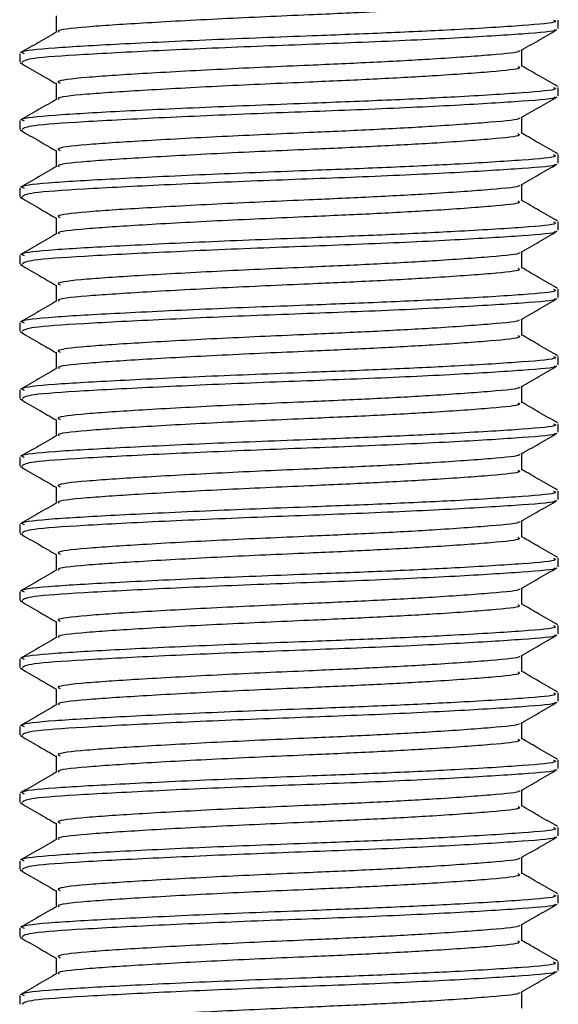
# Model space of a CAD drawing. Header units: millimetres. Extents: x 0 to 420, y 0 to 297.
# Tile 28 of 62: x 159.65 to 161.92, y 187.2 to 191.37. Entities that reach past the tile are written whole.
import ezdxf

# ---------------------------------------------------------------- set-up
doc = ezdxf.new("R2010")
doc.units = ezdxf.units.MM

msp = doc.modelspace()

# ---------------------------------------------------------------- linework, layer by layer
at = {"color": 7, "linetype": 'Continuous', "lineweight": 25}
for p, q in [((159.801, 191.3813), (159.801, 191.3123)), ((161.9218, 191.3281), (161.9218, 191.3637)), ((159.6471, 191.2216), (159.6471, 191.1859)), ((161.7679, 191.1681), (161.7679, 191.2374)), ((159.6487, 191.1834), (159.6583, 191.1818)), ((159.801, 191.097), (159.801, 191.028)), ((161.9218, 191.0438), (161.9218, 191.0793)), ((159.6471, 190.9373), (159.6471, 190.9016)), ((161.7679, 190.8838), (161.7679, 190.9531)), ((159.6487, 190.8991), (159.6583, 190.8975)), ((159.801, 190.8127), (159.801, 190.7436)), ((161.9218, 190.7595), (161.9218, 190.795)), ((159.6471, 190.6529), (159.6471, 190.6172)), ((161.7679, 190.5994), (161.7679, 190.6687)), ((159.6487, 190.6148), (159.6583, 190.6132)), ((159.801, 190.5283), (159.801, 190.4593)), ((161.9218, 190.4751), (161.9218, 190.5107)), ((161.7679, 190.3151), (161.7679, 190.3844)), ((159.6471, 190.3686), (159.6471, 190.3329)), ((159.6487, 190.3304), (159.6583, 190.3289)), ((159.801, 190.244), (159.801, 190.175)), ((161.9218, 190.1908), (161.9218, 190.2264)), ((161.7679, 190.0308), (161.7679, 190.1001)), ((159.6471, 190.0843), (159.6471, 190.0486)), ((159.6487, 190.0461), (159.6583, 190.0445)), ((159.801, 189.9597), (159.801, 189.8906)), ((161.9218, 189.9065), (161.9218, 189.942)), ((159.6471, 189.7999), (159.6471, 189.7643)), ((161.7679, 189.7464), (161.7679, 189.8157)), ((159.6487, 189.7618), (159.6583, 189.7602)), ((159.801, 189.6754), (159.801, 189.6063)), ((161.9218, 189.6222), (161.9218, 189.6577)), ((159.6471, 189.5156), (159.6471, 189.4799)), ((161.7679, 189.4621), (161.7679, 189.5314)), ((159.6487, 189.4774), (159.6583, 189.4759)), ((159.801, 189.391), (159.801, 189.322)), ((161.9218, 189.3378), (161.9218, 189.3734)), ((159.6471, 189.2313), (159.6471, 189.1956)), ((161.7679, 189.1778), (161.7679, 189.2471)), ((159.6487, 189.1931), (159.6583, 189.1915)), ((159.801, 189.1067), (159.801, 189.0377)), ((161.9218, 189.0535), (161.9218, 189.089)), ((161.7679, 188.8934), (161.7679, 188.9628)), ((159.6471, 188.9469), (159.6471, 188.9113)), ((159.6487, 188.9088), (159.6583, 188.9072)), ((159.801, 188.8224), (159.801, 188.7533)), ((161.9218, 188.7692), (161.9218, 188.8047)), ((161.7679, 188.6091), (161.7679, 188.6784)), ((159.6471, 188.6626), (159.6471, 188.6269)), ((159.6487, 188.6245), (159.6583, 188.6229)), ((159.801, 188.538), (159.801, 188.469)), ((161.9218, 188.4848), (161.9218, 188.5204)), ((161.7679, 188.3248), (161.7679, 188.3941)), ((159.6471, 188.3783), (159.6471, 188.3426)), ((159.6487, 188.3401), (159.6583, 188.3386)), ((159.801, 188.2537), (159.801, 188.1847)), ((161.9218, 188.2005), (161.9218, 188.236)), ((159.6471, 188.094), (159.6471, 188.0583)), ((161.7679, 188.0405), (161.7679, 188.1098)), ((159.6487, 188.0558), (159.6583, 188.0542)), ((159.801, 187.9694), (159.801, 187.9003)), ((161.9218, 187.9162), (161.9218, 187.9517)), ((159.6471, 187.8096), (159.6471, 187.774)), ((161.7679, 187.7561), (161.7679, 187.8254)), ((159.6487, 187.7715), (159.6583, 187.7699)), ((159.801, 187.685), (159.801, 187.616)), ((161.9218, 187.6318), (161.9218, 187.6674)), ((159.6471, 187.5253), (159.6471, 187.4896)), ((161.7679, 187.4718), (161.7679, 187.5411)), ((159.6487, 187.4871), (159.6583, 187.4856)), ((159.801, 187.4007), (159.801, 187.3317)), ((161.9218, 187.3475), (161.9218, 187.3831)), ((161.7679, 187.1875), (161.7679, 187.2568)), ((159.6471, 187.241), (159.6471, 187.2053))]:
    msp.add_line(p, q, dxfattribs=at)
for points, knots in [([(161.2372, 191.4033), (161.2054, 191.4015), (161.0946, 191.3952), (160.8388, 191.3843), (160.4936, 191.3689), (160.1534, 191.3502), (159.9171, 191.3345), (159.8008, 191.3219), (159.8118, 191.3151), (159.8131, 191.3143)], [0, 0, 0, 0, 0.057897, 0.201902, 0.393266, 0.589958, 0.779054, 0.973025, 1, 1, 1, 1]), ([(161.9015, 191.3637), (161.9066, 191.3613), (161.9245, 191.3529), (161.784, 191.3405), (161.5255, 191.3244), (161.2048, 191.309), (160.8499, 191.2954), (160.4471, 191.2801), (160.0556, 191.2613), (159.7783, 191.2456), (159.6415, 191.2318), (159.6613, 191.2237), (159.6664, 191.2216)], [0, 0, 0, 0, 0.0482673, 0.1669875, 0.2886879, 0.3822403, 0.4726264, 0.5927373, 0.7161886, 0.8348774, 0.9566226, 1, 1, 1, 1]), ([(159.8044, 191.3142), (159.7787, 191.2993), (159.7272, 191.2695), (159.6757, 191.2397), (159.6499, 191.2248)], [0, 0, 0, 0, 0.499899, 1, 1, 1, 1]), ([(161.9056, 191.324), (161.9072, 191.323), (161.9183, 191.3161), (161.7809, 191.305), (161.5038, 191.2874), (161.1077, 191.269), (160.6697, 191.2536), (160.246, 191.2353), (159.9045, 191.2176), (159.6829, 191.2026), (159.6654, 191.1913), (159.6571, 191.1859)], [0, 0, 0, 0, 0.020946, 0.143106, 0.268332, 0.394812, 0.516438, 0.642835, 0.768197, 0.890263, 1, 1, 1, 1]), ([(161.763, 191.2346), (161.7887, 191.2495), (161.8402, 191.2793), (161.8917, 191.3091), (161.9174, 191.324)], [0, 0, 0, 0, 0.49991, 1, 1, 1, 1]), ([(161.7544, 191.2346), (161.7555, 191.2338), (161.7642, 191.2271), (161.6455, 191.2162), (161.4259, 191.1999), (161.1477, 191.1846), (160.8411, 191.171), (160.4927, 191.1557), (160.1543, 191.1369), (159.9144, 191.1213), (159.7961, 191.1073), (159.8133, 191.0992), (159.8178, 191.0971)], [0, 0, 0, 0, 0.017009, 0.139543, 0.265156, 0.361718, 0.455008, 0.578979, 0.706402, 0.828904, 0.954563, 1, 1, 1, 1]), ([(159.6515, 191.1818), (159.6772, 191.1669), (159.7271, 191.1381), (159.7769, 191.1092), (159.801, 191.0952)], [0, 0, 0, 0, 0.516356, 1, 1, 1, 1]), ([(161.7504, 191.1681), (161.7548, 191.1657), (161.7701, 191.1574), (161.6487, 191.1451), (161.4252, 191.1289), (161.1479, 191.1135), (160.841, 191.0999), (160.493, 191.0846), (160.1535, 191.0658), (159.9171, 191.0502), (159.8008, 191.0376), (159.8118, 191.0308), (159.8131, 191.03)], [0, 0, 0, 0, 0.049091, 0.171096, 0.296168, 0.392313, 0.485201, 0.608637, 0.73551, 0.857483, 0.9826, 1, 1, 1, 1]), ([(161.919, 191.0826), (161.8932, 191.0975), (161.8428, 191.1267), (161.7925, 191.1559), (161.7679, 191.1701)], [0, 0, 0, 0, 0.5112595, 1, 1, 1, 1]), ([(161.9015, 191.0793), (161.9066, 191.0769), (161.9245, 191.0686), (161.784, 191.0562), (161.5255, 191.04), (161.2048, 191.0246), (160.8499, 191.011), (160.4471, 190.9957), (160.0556, 190.977), (159.7783, 190.9613), (159.6415, 190.9474), (159.6613, 190.9394), (159.6664, 190.9373)], [0, 0, 0, 0, 0.048267, 0.166987, 0.288688, 0.38224, 0.472626, 0.592737, 0.716189, 0.834877, 0.956623, 1, 1, 1, 1]), ([(159.8044, 191.0299), (159.7787, 191.015), (159.7272, 190.9852), (159.6757, 190.9554), (159.6499, 190.9405)], [0, 0, 0, 0, 0.499899, 1, 1, 1, 1]), ([(161.9056, 191.0397), (161.9072, 191.0387), (161.9183, 191.0318), (161.7809, 191.0207), (161.5038, 191.003), (161.1077, 190.9847), (160.6697, 190.9693), (160.246, 190.951), (159.9045, 190.9333), (159.6829, 190.9183), (159.6654, 190.9069), (159.6571, 190.9016)], [0, 0, 0, 0, 0.020946, 0.1431057, 0.2683321, 0.3948123, 0.5164381, 0.6428345, 0.7681974, 0.8902633, 1, 1, 1, 1]), ([(161.763, 190.9502), (161.7887, 190.9651), (161.8402, 190.9949), (161.8917, 191.0247), (161.9174, 191.0396)], [0, 0, 0, 0, 0.4999098, 1, 1, 1, 1]), ([(161.7544, 190.9502), (161.7555, 190.9494), (161.7642, 190.9427), (161.6455, 190.9319), (161.4259, 190.9156), (161.1477, 190.9002), (160.8411, 190.8866), (160.4927, 190.8713), (160.1543, 190.8526), (159.9144, 190.8369), (159.7961, 190.823), (159.8133, 190.8149), (159.8178, 190.8128)], [0, 0, 0, 0, 0.017009, 0.139543, 0.265156, 0.361718, 0.455008, 0.578979, 0.706402, 0.828904, 0.954563, 1, 1, 1, 1]), ([(159.6515, 190.8975), (159.6772, 190.8826), (159.7271, 190.8537), (159.7769, 190.8249), (159.801, 190.8109)], [0, 0, 0, 0, 0.516356, 1, 1, 1, 1]), ([(161.7504, 190.8838), (161.7548, 190.8814), (161.7701, 190.8731), (161.6487, 190.8607), (161.4252, 190.8445), (161.1479, 190.8292), (160.841, 190.8156), (160.493, 190.8003), (160.1535, 190.7815), (159.9171, 190.7658), (159.8008, 190.7532), (159.8118, 190.7465), (159.8131, 190.7456)], [0, 0, 0, 0, 0.049091, 0.171096, 0.296168, 0.392313, 0.485201, 0.608637, 0.73551, 0.857483, 0.9826, 1, 1, 1, 1]), ([(161.919, 190.7983), (161.8932, 190.8132), (161.8428, 190.8424), (161.7925, 190.8715), (161.7679, 190.8858)], [0, 0, 0, 0, 0.51126, 1, 1, 1, 1]), ([(161.9015, 190.795), (161.9066, 190.7926), (161.9245, 190.7843), (161.784, 190.7719), (161.5255, 190.7557), (161.2048, 190.7403), (160.8499, 190.7267), (160.4471, 190.7114), (160.0556, 190.6927), (159.7783, 190.677), (159.6415, 190.6631), (159.6613, 190.655), (159.6664, 190.6529)], [0, 0, 0, 0, 0.048267, 0.166987, 0.288688, 0.38224, 0.472626, 0.592737, 0.716189, 0.834877, 0.956623, 1, 1, 1, 1]), ([(161.9056, 190.7553), (161.9072, 190.7543), (161.9183, 190.7474), (161.7809, 190.7364), (161.5038, 190.7187), (161.1077, 190.7004), (160.6697, 190.685), (160.246, 190.6666), (159.9045, 190.649), (159.6829, 190.634), (159.6654, 190.6226), (159.6571, 190.6172)], [0, 0, 0, 0, 0.020946, 0.1431057, 0.2683321, 0.3948123, 0.5164381, 0.6428345, 0.7681974, 0.8902633, 1, 1, 1, 1]), ([(161.763, 190.6659), (161.7887, 190.6808), (161.8402, 190.7106), (161.8917, 190.7404), (161.9174, 190.7553)], [0, 0, 0, 0, 0.49991, 1, 1, 1, 1]), ([(159.8044, 190.7456), (159.7787, 190.7307), (159.7272, 190.7008), (159.6757, 190.671), (159.6499, 190.6561)], [0, 0, 0, 0, 0.499899, 1, 1, 1, 1]), ([(161.7544, 190.6659), (161.7555, 190.6651), (161.7642, 190.6584), (161.6455, 190.6475), (161.4259, 190.6313), (161.1477, 190.6159), (160.8411, 190.6023), (160.4927, 190.587), (160.1543, 190.5683), (159.9144, 190.5526), (159.7961, 190.5387), (159.8133, 190.5306), (159.8178, 190.5284)], [0, 0, 0, 0, 0.0170089, 0.1395429, 0.2651564, 0.3617182, 0.4550083, 0.5789794, 0.7064021, 0.8289037, 0.9545634, 1, 1, 1, 1]), ([(159.6515, 190.6131), (159.6772, 190.5982), (159.7271, 190.5694), (159.7769, 190.5405), (159.801, 190.5266)], [0, 0, 0, 0, 0.516356, 1, 1, 1, 1]), ([(161.7504, 190.5995), (161.7548, 190.5971), (161.7701, 190.5888), (161.6487, 190.5764), (161.4252, 190.5602), (161.1479, 190.5448), (160.841, 190.5312), (160.493, 190.5159), (160.1535, 190.4972), (159.9171, 190.4815), (159.8008, 190.4689), (159.8118, 190.4621), (159.8131, 190.4613)], [0, 0, 0, 0, 0.049091, 0.171096, 0.296168, 0.392313, 0.485201, 0.608637, 0.73551, 0.857483, 0.9826, 1, 1, 1, 1]), ([(161.919, 190.514), (161.8932, 190.5289), (161.8428, 190.558), (161.7925, 190.5872), (161.7679, 190.6015)], [0, 0, 0, 0, 0.51126, 1, 1, 1, 1]), ([(161.9015, 190.5107), (161.9066, 190.5083), (161.9245, 190.4999), (161.784, 190.4876), (161.5255, 190.4714), (161.2048, 190.456), (160.8499, 190.4424), (160.4471, 190.4271), (160.0556, 190.4083), (159.7783, 190.3927), (159.6415, 190.3788), (159.6613, 190.3707), (159.6664, 190.3686)], [0, 0, 0, 0, 0.0482673, 0.1669875, 0.2886879, 0.3822403, 0.4726264, 0.5927373, 0.7161886, 0.8348774, 0.9566226, 1, 1, 1, 1]), ([(159.8044, 190.4613), (159.7787, 190.4463), (159.7272, 190.4165), (159.6757, 190.3867), (159.6499, 190.3718)], [0, 0, 0, 0, 0.499899, 1, 1, 1, 1]), ([(161.9056, 190.471), (161.9072, 190.47), (161.9183, 190.4631), (161.7809, 190.452), (161.5038, 190.4344), (161.1077, 190.416), (160.6697, 190.4006), (160.246, 190.3823), (159.9045, 190.3647), (159.6829, 190.3496), (159.6654, 190.3383), (159.6571, 190.3329)], [0, 0, 0, 0, 0.020946, 0.143106, 0.268332, 0.394812, 0.516438, 0.642835, 0.768197, 0.890263, 1, 1, 1, 1]), ([(161.763, 190.3816), (161.7887, 190.3965), (161.8402, 190.4263), (161.8917, 190.4561), (161.9174, 190.471)], [0, 0, 0, 0, 0.49991, 1, 1, 1, 1]), ([(161.7544, 190.3816), (161.7555, 190.3808), (161.7642, 190.3741), (161.6455, 190.3632), (161.4259, 190.347), (161.1477, 190.3316), (160.8411, 190.318), (160.4927, 190.3027), (160.1543, 190.2839), (159.9144, 190.2683), (159.7961, 190.2543), (159.8133, 190.2463), (159.8178, 190.2441)], [0, 0, 0, 0, 0.017009, 0.139543, 0.265156, 0.361718, 0.455008, 0.578979, 0.706402, 0.828904, 0.954563, 1, 1, 1, 1]), ([(159.6515, 190.3288), (159.6772, 190.3139), (159.7271, 190.2851), (159.7769, 190.2562), (159.801, 190.2422)], [0, 0, 0, 0, 0.516356, 1, 1, 1, 1]), ([(161.7504, 190.3151), (161.7548, 190.3127), (161.7701, 190.3044), (161.6487, 190.2921), (161.4252, 190.2759), (161.1479, 190.2605), (160.841, 190.2469), (160.493, 190.2316), (160.1535, 190.2128), (159.9171, 190.1972), (159.8008, 190.1846), (159.8118, 190.1778), (159.8131, 190.177)], [0, 0, 0, 0, 0.049091, 0.171096, 0.296168, 0.392313, 0.485201, 0.608637, 0.73551, 0.857483, 0.9826, 1, 1, 1, 1]), ([(161.919, 190.2296), (161.8932, 190.2445), (161.8428, 190.2737), (161.7925, 190.3029), (161.7679, 190.3171)], [0, 0, 0, 0, 0.51126, 1, 1, 1, 1]), ([(161.9015, 190.2264), (161.9066, 190.2239), (161.9245, 190.2156), (161.784, 190.2032), (161.5255, 190.187), (161.2048, 190.1716), (160.8499, 190.1581), (160.4471, 190.1427), (160.0556, 190.124), (159.7783, 190.1083), (159.6415, 190.0944), (159.6613, 190.0864), (159.6664, 190.0843)], [0, 0, 0, 0, 0.048267, 0.166987, 0.288688, 0.38224, 0.472626, 0.592737, 0.716189, 0.834877, 0.956623, 1, 1, 1, 1]), ([(159.8044, 190.1769), (159.7787, 190.162), (159.7272, 190.1322), (159.6757, 190.1024), (159.6499, 190.0875)], [0, 0, 0, 0, 0.4998987, 1, 1, 1, 1]), ([(161.9056, 190.1867), (161.9072, 190.1857), (161.9183, 190.1788), (161.7809, 190.1677), (161.5038, 190.1501), (161.1077, 190.1317), (160.6697, 190.1163), (160.246, 190.098), (159.9045, 190.0803), (159.6829, 190.0653), (159.6654, 190.054), (159.6571, 190.0486)], [0, 0, 0, 0, 0.020946, 0.143106, 0.268332, 0.394812, 0.516438, 0.642835, 0.768197, 0.890263, 1, 1, 1, 1]), ([(161.763, 190.0972), (161.7887, 190.1122), (161.8402, 190.142), (161.8917, 190.1718), (161.9174, 190.1867)], [0, 0, 0, 0, 0.49991, 1, 1, 1, 1]), ([(161.7544, 190.0973), (161.7555, 190.0964), (161.7642, 190.0897), (161.6455, 190.0789), (161.4259, 190.0626), (161.1477, 190.0473), (160.8411, 190.0337), (160.4927, 190.0184), (160.1543, 189.9996), (159.9144, 189.9839), (159.7961, 189.97), (159.8133, 189.9619), (159.8178, 189.9598)], [0, 0, 0, 0, 0.017009, 0.139543, 0.265156, 0.361718, 0.455008, 0.578979, 0.706402, 0.828904, 0.954563, 1, 1, 1, 1]), ([(159.6515, 190.0445), (159.6772, 190.0296), (159.7271, 190.0007), (159.7769, 189.9719), (159.801, 189.9579)], [0, 0, 0, 0, 0.516356, 1, 1, 1, 1]), ([(161.7504, 190.0308), (161.7548, 190.0284), (161.7701, 190.0201), (161.6487, 190.0077), (161.4252, 189.9916), (161.1479, 189.9762), (160.841, 189.9626), (160.493, 189.9473), (160.1535, 189.9285), (159.9171, 189.9129), (159.8008, 189.9003), (159.8118, 189.8935), (159.8131, 189.8927)], [0, 0, 0, 0, 0.0490909, 0.1710963, 0.2961678, 0.392313, 0.4852006, 0.6086368, 0.7355098, 0.8574829, 0.9826005, 1, 1, 1, 1]), ([(161.919, 189.9453), (161.8932, 189.9602), (161.8428, 189.9894), (161.7925, 190.0185), (161.7679, 190.0328)], [0, 0, 0, 0, 0.51126, 1, 1, 1, 1]), ([(161.9015, 189.942), (161.9066, 189.9396), (161.9245, 189.9313), (161.784, 189.9189), (161.5255, 189.9027), (161.2048, 189.8873), (160.8499, 189.8737), (160.4471, 189.8584), (160.0556, 189.8397), (159.7783, 189.824), (159.6415, 189.8101), (159.6613, 189.8021), (159.6664, 189.7999)], [0, 0, 0, 0, 0.048267, 0.166987, 0.288688, 0.38224, 0.472626, 0.592737, 0.716189, 0.834877, 0.956623, 1, 1, 1, 1]), ([(159.8044, 189.8926), (159.7787, 189.8777), (159.7272, 189.8479), (159.6757, 189.8181), (159.6499, 189.8031)], [0, 0, 0, 0, 0.499899, 1, 1, 1, 1]), ([(161.9056, 189.9024), (161.9072, 189.9013), (161.9183, 189.8944), (161.7809, 189.8834), (161.5038, 189.8657), (161.1077, 189.8474), (160.6697, 189.832), (160.246, 189.8136), (159.9045, 189.796), (159.6829, 189.781), (159.6654, 189.7696), (159.6571, 189.7643)], [0, 0, 0, 0, 0.020946, 0.143106, 0.268332, 0.394812, 0.516438, 0.642835, 0.768197, 0.890263, 1, 1, 1, 1]), ([(161.763, 189.8129), (161.7887, 189.8278), (161.8402, 189.8576), (161.8917, 189.8874), (161.9174, 189.9023)], [0, 0, 0, 0, 0.49991, 1, 1, 1, 1]), ([(161.7544, 189.8129), (161.7555, 189.8121), (161.7642, 189.8054), (161.6455, 189.7945), (161.4259, 189.7783), (161.1477, 189.7629), (160.8411, 189.7493), (160.4927, 189.734), (160.1543, 189.7153), (159.9144, 189.6996), (159.7961, 189.6857), (159.8133, 189.6776), (159.8178, 189.6754)], [0, 0, 0, 0, 0.017009, 0.139543, 0.265156, 0.361718, 0.455008, 0.578979, 0.706402, 0.828904, 0.954563, 1, 1, 1, 1]), ([(159.6515, 189.7602), (159.6772, 189.7453), (159.7271, 189.7164), (159.7769, 189.6875), (159.801, 189.6736)], [0, 0, 0, 0, 0.516356, 1, 1, 1, 1]), ([(161.7504, 189.7465), (161.7548, 189.7441), (161.7701, 189.7358), (161.6487, 189.7234), (161.4252, 189.7072), (161.1479, 189.6918), (160.841, 189.6783), (160.493, 189.6629), (160.1535, 189.6442), (159.9171, 189.6285), (159.8008, 189.6159), (159.8118, 189.6092), (159.8131, 189.6083)], [0, 0, 0, 0, 0.049091, 0.171096, 0.296168, 0.392313, 0.485201, 0.608637, 0.73551, 0.857483, 0.9826, 1, 1, 1, 1]), ([(161.919, 189.661), (161.8932, 189.6759), (161.8428, 189.705), (161.7925, 189.7342), (161.7679, 189.7485)], [0, 0, 0, 0, 0.51126, 1, 1, 1, 1]), ([(161.9015, 189.6577), (161.9066, 189.6553), (161.9245, 189.6469), (161.784, 189.6346), (161.5255, 189.6184), (161.2048, 189.603), (160.8499, 189.5894), (160.4471, 189.5741), (160.0556, 189.5553), (159.7783, 189.5397), (159.6415, 189.5258), (159.6613, 189.5177), (159.6664, 189.5156)], [0, 0, 0, 0, 0.048267, 0.166987, 0.288688, 0.38224, 0.472626, 0.592737, 0.716189, 0.834877, 0.956623, 1, 1, 1, 1]), ([(159.8044, 189.6083), (159.7787, 189.5934), (159.7272, 189.5635), (159.6757, 189.5337), (159.6499, 189.5188)], [0, 0, 0, 0, 0.499899, 1, 1, 1, 1]), ([(161.9056, 189.618), (161.9072, 189.617), (161.9183, 189.6101), (161.7809, 189.5991), (161.5038, 189.5814), (161.1077, 189.5631), (160.6697, 189.5476), (160.246, 189.5293), (159.9045, 189.5117), (159.6829, 189.4967), (159.6654, 189.4853), (159.6571, 189.4799)], [0, 0, 0, 0, 0.020946, 0.143106, 0.268332, 0.394812, 0.516438, 0.642835, 0.768197, 0.890263, 1, 1, 1, 1]), ([(161.763, 189.5286), (161.7887, 189.5435), (161.8402, 189.5733), (161.8917, 189.6031), (161.9174, 189.618)], [0, 0, 0, 0, 0.49991, 1, 1, 1, 1]), ([(161.7544, 189.5286), (161.7555, 189.5278), (161.7642, 189.5211), (161.6455, 189.5102), (161.4259, 189.494), (161.1477, 189.4786), (160.8411, 189.465), (160.4927, 189.4497), (160.1543, 189.4309), (159.9144, 189.4153), (159.7961, 189.4014), (159.8133, 189.3933), (159.8178, 189.3911)], [0, 0, 0, 0, 0.017009, 0.139543, 0.265156, 0.361718, 0.455008, 0.578979, 0.706402, 0.828904, 0.954563, 1, 1, 1, 1]), ([(159.6515, 189.4758), (159.6772, 189.4609), (159.7271, 189.4321), (159.7769, 189.4032), (159.801, 189.3892)], [0, 0, 0, 0, 0.516356, 1, 1, 1, 1]), ([(161.7504, 189.4621), (161.7548, 189.4598), (161.7701, 189.4514), (161.6487, 189.4391), (161.4252, 189.4229), (161.1479, 189.4075), (160.841, 189.3939), (160.493, 189.3786), (160.1535, 189.3599), (159.9171, 189.3442), (159.8008, 189.3316), (159.8118, 189.3248), (159.8131, 189.324)], [0, 0, 0, 0, 0.049091, 0.171096, 0.296168, 0.392313, 0.485201, 0.608637, 0.73551, 0.857483, 0.9826, 1, 1, 1, 1]), ([(161.919, 189.3767), (161.8932, 189.3916), (161.8428, 189.4207), (161.7925, 189.4499), (161.7679, 189.4641)], [0, 0, 0, 0, 0.5112595, 1, 1, 1, 1]), ([(161.9015, 189.3734), (161.9066, 189.371), (161.9245, 189.3626), (161.784, 189.3502), (161.5255, 189.334), (161.2048, 189.3187), (160.8499, 189.3051), (160.4471, 189.2898), (160.0556, 189.271), (159.7783, 189.2553), (159.6415, 189.2415), (159.6613, 189.2334), (159.6664, 189.2313)], [0, 0, 0, 0, 0.0482673, 0.1669875, 0.2886879, 0.3822403, 0.4726264, 0.5927373, 0.7161886, 0.8348774, 0.9566226, 1, 1, 1, 1]), ([(159.8044, 189.3239), (159.7787, 189.309), (159.7272, 189.2792), (159.6757, 189.2494), (159.6499, 189.2345)], [0, 0, 0, 0, 0.499899, 1, 1, 1, 1]), ([(161.9056, 189.3337), (161.9072, 189.3327), (161.9183, 189.3258), (161.7809, 189.3147), (161.5038, 189.2971), (161.1077, 189.2787), (160.6697, 189.2633), (160.246, 189.245), (159.9045, 189.2273), (159.6829, 189.2123), (159.6654, 189.201), (159.6571, 189.1956)], [0, 0, 0, 0, 0.020946, 0.1431057, 0.2683321, 0.3948123, 0.5164381, 0.6428345, 0.7681974, 0.8902633, 1, 1, 1, 1]), ([(161.763, 189.2443), (161.7887, 189.2592), (161.8402, 189.289), (161.8917, 189.3188), (161.9174, 189.3337)], [0, 0, 0, 0, 0.49991, 1, 1, 1, 1]), ([(161.7544, 189.2443), (161.7555, 189.2435), (161.7642, 189.2367), (161.6455, 189.2259), (161.4259, 189.2096), (161.1477, 189.1943), (160.8411, 189.1807), (160.4927, 189.1654), (160.1543, 189.1466), (159.9144, 189.1309), (159.7961, 189.117), (159.8133, 189.1089), (159.8178, 189.1068)], [0, 0, 0, 0, 0.017009, 0.139543, 0.265156, 0.361718, 0.455008, 0.578979, 0.706402, 0.828904, 0.954563, 1, 1, 1, 1]), ([(159.6515, 189.1915), (159.6772, 189.1766), (159.7271, 189.1477), (159.7769, 189.1189), (159.801, 189.1049)], [0, 0, 0, 0, 0.516356, 1, 1, 1, 1]), ([(161.7504, 189.1778), (161.7548, 189.1754), (161.7701, 189.1671), (161.6487, 189.1548), (161.4252, 189.1386), (161.1479, 189.1232), (160.841, 189.1096), (160.493, 189.0943), (160.1535, 189.0755), (159.9171, 189.0599), (159.8008, 189.0473), (159.8118, 189.0405), (159.8131, 189.0397)], [0, 0, 0, 0, 0.049091, 0.171096, 0.296168, 0.392313, 0.485201, 0.608637, 0.73551, 0.857483, 0.9826, 1, 1, 1, 1]), ([(161.919, 189.0923), (161.8932, 189.1072), (161.8428, 189.1364), (161.7925, 189.1656), (161.7679, 189.1798)], [0, 0, 0, 0, 0.51126, 1, 1, 1, 1]), ([(161.9015, 189.089), (161.9066, 189.0866), (161.9245, 189.0783), (161.784, 189.0659), (161.5255, 189.0497), (161.2048, 189.0343), (160.8499, 189.0207), (160.4471, 189.0054), (160.0556, 188.9867), (159.7783, 188.971), (159.6415, 188.9571), (159.6613, 188.9491), (159.6664, 188.9469)], [0, 0, 0, 0, 0.048267, 0.166987, 0.288688, 0.38224, 0.472626, 0.592737, 0.716189, 0.834877, 0.956623, 1, 1, 1, 1]), ([(161.9056, 189.0494), (161.9072, 189.0484), (161.9183, 189.0415), (161.7809, 189.0304), (161.5038, 189.0127), (161.1077, 188.9944), (160.6697, 188.979), (160.246, 188.9607), (159.9045, 188.943), (159.6829, 188.928), (159.6654, 188.9166), (159.6571, 188.9113)], [0, 0, 0, 0, 0.020946, 0.1431057, 0.2683321, 0.3948123, 0.5164381, 0.6428345, 0.7681974, 0.8902633, 1, 1, 1, 1]), ([(161.763, 188.9599), (161.7887, 188.9748), (161.8402, 189.0046), (161.8917, 189.0344), (161.9174, 189.0493)], [0, 0, 0, 0, 0.49991, 1, 1, 1, 1]), ([(159.8044, 189.0396), (159.7787, 189.0247), (159.7272, 188.9949), (159.6757, 188.9651), (159.6499, 188.9502)], [0, 0, 0, 0, 0.499899, 1, 1, 1, 1]), ([(161.7544, 188.9599), (161.7555, 188.9591), (161.7642, 188.9524), (161.6455, 188.9416), (161.4259, 188.9253), (161.1477, 188.9099), (160.8411, 188.8963), (160.4927, 188.881), (160.1543, 188.8623), (159.9144, 188.8466), (159.7961, 188.8327), (159.8133, 188.8246), (159.8178, 188.8225)], [0, 0, 0, 0, 0.017009, 0.139543, 0.265156, 0.361718, 0.455008, 0.578979, 0.706402, 0.828904, 0.954563, 1, 1, 1, 1]), ([(159.6515, 188.9072), (159.6772, 188.8923), (159.7271, 188.8634), (159.7769, 188.8345), (159.801, 188.8206)], [0, 0, 0, 0, 0.516356, 1, 1, 1, 1]), ([(161.7504, 188.8935), (161.7548, 188.8911), (161.7701, 188.8828), (161.6487, 188.8704), (161.4252, 188.8542), (161.1479, 188.8389), (160.841, 188.8253), (160.493, 188.81), (160.1535, 188.7912), (159.9171, 188.7755), (159.8008, 188.7629), (159.8118, 188.7562), (159.8131, 188.7553)], [0, 0, 0, 0, 0.049091, 0.171096, 0.296168, 0.392313, 0.485201, 0.608637, 0.73551, 0.857483, 0.9826, 1, 1, 1, 1]), ([(161.919, 188.808), (161.8932, 188.8229), (161.8428, 188.8521), (161.7925, 188.8812), (161.7679, 188.8955)], [0, 0, 0, 0, 0.51126, 1, 1, 1, 1]), ([(161.9015, 188.8047), (161.9066, 188.8023), (161.9245, 188.7939), (161.784, 188.7816), (161.5255, 188.7654), (161.2048, 188.75), (160.8499, 188.7364), (160.4471, 188.7211), (160.0556, 188.7023), (159.7783, 188.6867), (159.6415, 188.6728), (159.6613, 188.6647), (159.6664, 188.6626)], [0, 0, 0, 0, 0.048267, 0.166987, 0.288688, 0.38224, 0.472626, 0.592737, 0.716189, 0.834877, 0.956623, 1, 1, 1, 1]), ([(159.8044, 188.7553), (159.7787, 188.7404), (159.7272, 188.7105), (159.6757, 188.6807), (159.6499, 188.6658)], [0, 0, 0, 0, 0.499899, 1, 1, 1, 1]), ([(161.9056, 188.765), (161.9072, 188.764), (161.9183, 188.7571), (161.7809, 188.7461), (161.5038, 188.7284), (161.1077, 188.7101), (160.6697, 188.6946), (160.246, 188.6763), (159.9045, 188.6587), (159.6829, 188.6437), (159.6654, 188.6323), (159.6571, 188.6269)], [0, 0, 0, 0, 0.020946, 0.1431057, 0.2683321, 0.3948123, 0.5164381, 0.6428345, 0.7681974, 0.8902633, 1, 1, 1, 1]), ([(161.763, 188.6756), (161.7887, 188.6905), (161.8402, 188.7203), (161.8917, 188.7501), (161.9174, 188.765)], [0, 0, 0, 0, 0.49991, 1, 1, 1, 1]), ([(161.7544, 188.6756), (161.7555, 188.6748), (161.7642, 188.6681), (161.6455, 188.6572), (161.4259, 188.641), (161.1477, 188.6256), (160.8411, 188.612), (160.4927, 188.5967), (160.1543, 188.578), (159.9144, 188.5623), (159.7961, 188.5484), (159.8133, 188.5403), (159.8178, 188.5381)], [0, 0, 0, 0, 0.017009, 0.139543, 0.265156, 0.361718, 0.455008, 0.578979, 0.706402, 0.828904, 0.954563, 1, 1, 1, 1]), ([(159.6515, 188.6228), (159.6772, 188.6079), (159.7271, 188.5791), (159.7769, 188.5502), (159.801, 188.5363)], [0, 0, 0, 0, 0.516356, 1, 1, 1, 1]), ([(161.7504, 188.6092), (161.7548, 188.6068), (161.7701, 188.5984), (161.6487, 188.5861), (161.4252, 188.5699), (161.1479, 188.5545), (160.841, 188.5409), (160.493, 188.5256), (160.1535, 188.5069), (159.9171, 188.4912), (159.8008, 188.4786), (159.8118, 188.4718), (159.8131, 188.471)], [0, 0, 0, 0, 0.049091, 0.171096, 0.296168, 0.392313, 0.485201, 0.608637, 0.73551, 0.857483, 0.9826, 1, 1, 1, 1]), ([(161.919, 188.5237), (161.8932, 188.5386), (161.8428, 188.5677), (161.7925, 188.5969), (161.7679, 188.6112)], [0, 0, 0, 0, 0.51126, 1, 1, 1, 1]), ([(161.9015, 188.5204), (161.9066, 188.518), (161.9245, 188.5096), (161.784, 188.4972), (161.5255, 188.4811), (161.2048, 188.4657), (160.8499, 188.4521), (160.4471, 188.4368), (160.0556, 188.418), (159.7783, 188.4024), (159.6415, 188.3885), (159.6613, 188.3804), (159.6664, 188.3783)], [0, 0, 0, 0, 0.048267, 0.166987, 0.288688, 0.38224, 0.472626, 0.592737, 0.716189, 0.834877, 0.956623, 1, 1, 1, 1]), ([(159.8044, 188.4709), (159.7787, 188.456), (159.7272, 188.4262), (159.6757, 188.3964), (159.6499, 188.3815)], [0, 0, 0, 0, 0.499899, 1, 1, 1, 1]), ([(161.9056, 188.4807), (161.9072, 188.4797), (161.9183, 188.4728), (161.7809, 188.4617), (161.5038, 188.4441), (161.1077, 188.4257), (160.6697, 188.4103), (160.246, 188.392), (159.9045, 188.3744), (159.6829, 188.3593), (159.6654, 188.348), (159.6571, 188.3426)], [0, 0, 0, 0, 0.020946, 0.1431057, 0.2683321, 0.3948123, 0.5164381, 0.6428345, 0.7681974, 0.8902633, 1, 1, 1, 1]), ([(161.763, 188.3913), (161.7887, 188.4062), (161.8402, 188.436), (161.8917, 188.4658), (161.9174, 188.4807)], [0, 0, 0, 0, 0.49991, 1, 1, 1, 1]), ([(161.7544, 188.3913), (161.7555, 188.3905), (161.7642, 188.3838), (161.6455, 188.3729), (161.4259, 188.3567), (161.1477, 188.3413), (160.8411, 188.3277), (160.4927, 188.3124), (160.1543, 188.2936), (159.9144, 188.278), (159.7961, 188.264), (159.8133, 188.256), (159.8178, 188.2538)], [0, 0, 0, 0, 0.0170089, 0.1395429, 0.2651564, 0.3617182, 0.4550083, 0.5789794, 0.7064021, 0.8289037, 0.9545634, 1, 1, 1, 1]), ([(159.6515, 188.3385), (159.6772, 188.3236), (159.7271, 188.2948), (159.7769, 188.2659), (159.801, 188.2519)], [0, 0, 0, 0, 0.516356, 1, 1, 1, 1]), ([(161.7504, 188.3248), (161.7548, 188.3224), (161.7701, 188.3141), (161.6487, 188.3018), (161.4252, 188.2856), (161.1479, 188.2702), (160.841, 188.2566), (160.493, 188.2413), (160.1535, 188.2225), (159.9171, 188.2069), (159.8008, 188.1943), (159.8118, 188.1875), (159.8131, 188.1867)], [0, 0, 0, 0, 0.049091, 0.171096, 0.296168, 0.392313, 0.485201, 0.608637, 0.73551, 0.857483, 0.9826, 1, 1, 1, 1]), ([(161.919, 188.2393), (161.8932, 188.2542), (161.8428, 188.2834), (161.7925, 188.3126), (161.7679, 188.3268)], [0, 0, 0, 0, 0.5112595, 1, 1, 1, 1]), ([(161.9015, 188.236), (161.9066, 188.2336), (161.9245, 188.2253), (161.784, 188.2129), (161.5255, 188.1967), (161.2048, 188.1813), (160.8499, 188.1678), (160.4471, 188.1524), (160.0556, 188.1337), (159.7783, 188.118), (159.6415, 188.1041), (159.6613, 188.0961), (159.6664, 188.094)], [0, 0, 0, 0, 0.048267, 0.166987, 0.288688, 0.38224, 0.472626, 0.592737, 0.716189, 0.834877, 0.956623, 1, 1, 1, 1]), ([(159.8044, 188.1866), (159.7787, 188.1717), (159.7272, 188.1419), (159.6757, 188.1121), (159.6499, 188.0972)], [0, 0, 0, 0, 0.499899, 1, 1, 1, 1]), ([(161.9056, 188.1964), (161.9072, 188.1954), (161.9183, 188.1885), (161.7809, 188.1774), (161.5038, 188.1598), (161.1077, 188.1414), (160.6697, 188.126), (160.246, 188.1077), (159.9045, 188.09), (159.6829, 188.075), (159.6654, 188.0637), (159.6571, 188.0583)], [0, 0, 0, 0, 0.020946, 0.143106, 0.268332, 0.394812, 0.516438, 0.642835, 0.768197, 0.890263, 1, 1, 1, 1]), ([(161.763, 188.1069), (161.7887, 188.1218), (161.8402, 188.1517), (161.8917, 188.1814), (161.9174, 188.1963)], [0, 0, 0, 0, 0.49991, 1, 1, 1, 1]), ([(161.7544, 188.107), (161.7555, 188.1061), (161.7642, 188.0994), (161.6455, 188.0886), (161.4259, 188.0723), (161.1477, 188.057), (160.8411, 188.0434), (160.4927, 188.028), (160.1543, 188.0093), (159.9144, 187.9936), (159.7961, 187.9797), (159.8133, 187.9716), (159.8178, 187.9695)], [0, 0, 0, 0, 0.0170089, 0.1395429, 0.2651564, 0.3617182, 0.4550083, 0.5789794, 0.7064021, 0.8289037, 0.9545634, 1, 1, 1, 1]), ([(159.6515, 188.0542), (159.6772, 188.0393), (159.7271, 188.0104), (159.7769, 187.9816), (159.801, 187.9676)], [0, 0, 0, 0, 0.516356, 1, 1, 1, 1]), ([(161.7504, 188.0405), (161.7548, 188.0381), (161.7701, 188.0298), (161.6487, 188.0174), (161.4252, 188.0013), (161.1479, 187.9859), (160.841, 187.9723), (160.493, 187.957), (160.1535, 187.9382), (159.9171, 187.9226), (159.8008, 187.91), (159.8118, 187.9032), (159.8131, 187.9024)], [0, 0, 0, 0, 0.049091, 0.171096, 0.296168, 0.392313, 0.485201, 0.608637, 0.73551, 0.857483, 0.9826, 1, 1, 1, 1]), ([(161.919, 187.955), (161.8932, 187.9699), (161.8428, 187.9991), (161.7925, 188.0282), (161.7679, 188.0425)], [0, 0, 0, 0, 0.51126, 1, 1, 1, 1]), ([(161.9015, 187.9517), (161.9066, 187.9493), (161.9245, 187.941), (161.784, 187.9286), (161.5255, 187.9124), (161.2048, 187.897), (160.8499, 187.8834), (160.4471, 187.8681), (160.0556, 187.8494), (159.7783, 187.8337), (159.6415, 187.8198), (159.6613, 187.8117), (159.6664, 187.8096)], [0, 0, 0, 0, 0.048267, 0.166987, 0.288688, 0.38224, 0.472626, 0.592737, 0.716189, 0.834877, 0.956623, 1, 1, 1, 1]), ([(159.8044, 187.9023), (159.7787, 187.8874), (159.7272, 187.8576), (159.6757, 187.8277), (159.6499, 187.8128)], [0, 0, 0, 0, 0.4998987, 1, 1, 1, 1]), ([(161.9056, 187.9121), (161.9072, 187.911), (161.9183, 187.9041), (161.7809, 187.8931), (161.5038, 187.8754), (161.1077, 187.8571), (160.6697, 187.8417), (160.246, 187.8233), (159.9045, 187.8057), (159.6829, 187.7907), (159.6654, 187.7793), (159.6571, 187.774)], [0, 0, 0, 0, 0.020946, 0.143106, 0.268332, 0.394812, 0.516438, 0.642835, 0.768197, 0.890263, 1, 1, 1, 1]), ([(161.763, 187.8226), (161.7887, 187.8375), (161.8402, 187.8673), (161.8917, 187.8971), (161.9174, 187.912)], [0, 0, 0, 0, 0.49991, 1, 1, 1, 1]), ([(161.7544, 187.8226), (161.7555, 187.8218), (161.7642, 187.8151), (161.6455, 187.8042), (161.4259, 187.788), (161.1477, 187.7726), (160.8411, 187.759), (160.4927, 187.7437), (160.1543, 187.725), (159.9144, 187.7093), (159.7961, 187.6954), (159.8133, 187.6873), (159.8178, 187.6851)], [0, 0, 0, 0, 0.0170089, 0.1395429, 0.2651564, 0.3617182, 0.4550083, 0.5789794, 0.7064021, 0.8289037, 0.9545634, 1, 1, 1, 1]), ([(159.6515, 187.7699), (159.6772, 187.755), (159.7271, 187.7261), (159.7769, 187.6972), (159.801, 187.6833)], [0, 0, 0, 0, 0.516356, 1, 1, 1, 1]), ([(161.7504, 187.7562), (161.7548, 187.7538), (161.7701, 187.7455), (161.6487, 187.7331), (161.4252, 187.7169), (161.1479, 187.7015), (160.841, 187.6879), (160.493, 187.6726), (160.1535, 187.6539), (159.9171, 187.6382), (159.8008, 187.6256), (159.8118, 187.6189), (159.8131, 187.618)], [0, 0, 0, 0, 0.049091, 0.171096, 0.296168, 0.392313, 0.485201, 0.608637, 0.73551, 0.857483, 0.9826, 1, 1, 1, 1]), ([(161.919, 187.6707), (161.8932, 187.6856), (161.8428, 187.7147), (161.7925, 187.7439), (161.7679, 187.7582)], [0, 0, 0, 0, 0.51126, 1, 1, 1, 1]), ([(161.9015, 187.6674), (161.9066, 187.665), (161.9245, 187.6566), (161.784, 187.6443), (161.5255, 187.6281), (161.2048, 187.6127), (160.8499, 187.5991), (160.4471, 187.5838), (160.0556, 187.565), (159.7783, 187.5494), (159.6415, 187.5355), (159.6613, 187.5274), (159.6664, 187.5253)], [0, 0, 0, 0, 0.048267, 0.166987, 0.288688, 0.38224, 0.472626, 0.592737, 0.716189, 0.834877, 0.956623, 1, 1, 1, 1]), ([(159.8044, 187.618), (159.7787, 187.6031), (159.7272, 187.5732), (159.6757, 187.5434), (159.6499, 187.5285)], [0, 0, 0, 0, 0.499899, 1, 1, 1, 1]), ([(161.9056, 187.6277), (161.9072, 187.6267), (161.9183, 187.6198), (161.7809, 187.6088), (161.5038, 187.5911), (161.1077, 187.5727), (160.6697, 187.5573), (160.246, 187.539), (159.9045, 187.5214), (159.6829, 187.5063), (159.6654, 187.495), (159.6571, 187.4896)], [0, 0, 0, 0, 0.020946, 0.143106, 0.268332, 0.394812, 0.516438, 0.642835, 0.768197, 0.890263, 1, 1, 1, 1]), ([(161.763, 187.5383), (161.7887, 187.5532), (161.8402, 187.583), (161.8917, 187.6128), (161.9174, 187.6277)], [0, 0, 0, 0, 0.49991, 1, 1, 1, 1]), ([(161.7544, 187.5383), (161.7555, 187.5375), (161.7642, 187.5308), (161.6455, 187.5199), (161.4259, 187.5037), (161.1477, 187.4883), (160.8411, 187.4747), (160.4927, 187.4594), (160.1543, 187.4406), (159.9144, 187.425), (159.7961, 187.4111), (159.8133, 187.403), (159.8178, 187.4008)], [0, 0, 0, 0, 0.017009, 0.139543, 0.265156, 0.361718, 0.455008, 0.578979, 0.706402, 0.828904, 0.954563, 1, 1, 1, 1]), ([(159.6515, 187.4855), (159.6772, 187.4706), (159.7271, 187.4418), (159.7769, 187.4129), (159.801, 187.3989)], [0, 0, 0, 0, 0.516356, 1, 1, 1, 1]), ([(161.7504, 187.4718), (161.7548, 187.4695), (161.7701, 187.4611), (161.6487, 187.4488), (161.4252, 187.4326), (161.1479, 187.4172), (160.841, 187.4036), (160.493, 187.3883), (160.1535, 187.3696), (159.9171, 187.3539), (159.8008, 187.3413), (159.8118, 187.3345), (159.8131, 187.3337)], [0, 0, 0, 0, 0.049091, 0.171096, 0.296168, 0.392313, 0.485201, 0.608637, 0.73551, 0.857483, 0.9826, 1, 1, 1, 1]), ([(161.919, 187.3863), (161.8932, 187.4013), (161.8428, 187.4304), (161.7925, 187.4596), (161.7679, 187.4738)], [0, 0, 0, 0, 0.51126, 1, 1, 1, 1]), ([(161.9015, 187.3831), (161.9066, 187.3806), (161.9245, 187.3723), (161.784, 187.3599), (161.5255, 187.3437), (161.2048, 187.3284), (160.8499, 187.3148), (160.4471, 187.2995), (160.0556, 187.2807), (159.7783, 187.265), (159.6415, 187.2512), (159.6613, 187.2431), (159.6664, 187.241)], [0, 0, 0, 0, 0.048267, 0.166987, 0.288688, 0.38224, 0.472626, 0.592737, 0.716189, 0.834877, 0.956623, 1, 1, 1, 1]), ([(161.9056, 187.3434), (161.9072, 187.3424), (161.9183, 187.3355), (161.7809, 187.3244), (161.5038, 187.3068), (161.1077, 187.2884), (160.6697, 187.273), (160.246, 187.2547), (159.9045, 187.237), (159.6829, 187.222), (159.6654, 187.2107), (159.6571, 187.2053)], [0, 0, 0, 0, 0.020946, 0.143106, 0.268332, 0.394812, 0.516438, 0.642835, 0.768197, 0.890263, 1, 1, 1, 1]), ([(161.763, 187.254), (161.7887, 187.2689), (161.8402, 187.2987), (161.8917, 187.3285), (161.9174, 187.3434)], [0, 0, 0, 0, 0.49991, 1, 1, 1, 1]), ([(159.8044, 187.3336), (159.7787, 187.3187), (159.7272, 187.2889), (159.6757, 187.2591), (159.6499, 187.2442)], [0, 0, 0, 0, 0.499899, 1, 1, 1, 1]), ([(161.7544, 187.254), (161.7555, 187.2531), (161.7642, 187.2464), (161.6455, 187.2356), (161.4259, 187.2193), (161.1477, 187.204), (160.8411, 187.1904), (160.4927, 187.1751), (160.1543, 187.1563), (159.9144, 187.1406), (159.7961, 187.1267), (159.8133, 187.1186), (159.8178, 187.1165)], [0, 0, 0, 0, 0.017009, 0.139543, 0.265156, 0.361718, 0.455008, 0.578979, 0.706402, 0.828904, 0.954563, 1, 1, 1, 1])]:
    msp.add_open_spline(points, degree=3, knots=knots, dxfattribs=at)

doc.saveas('drawing.dxf')
